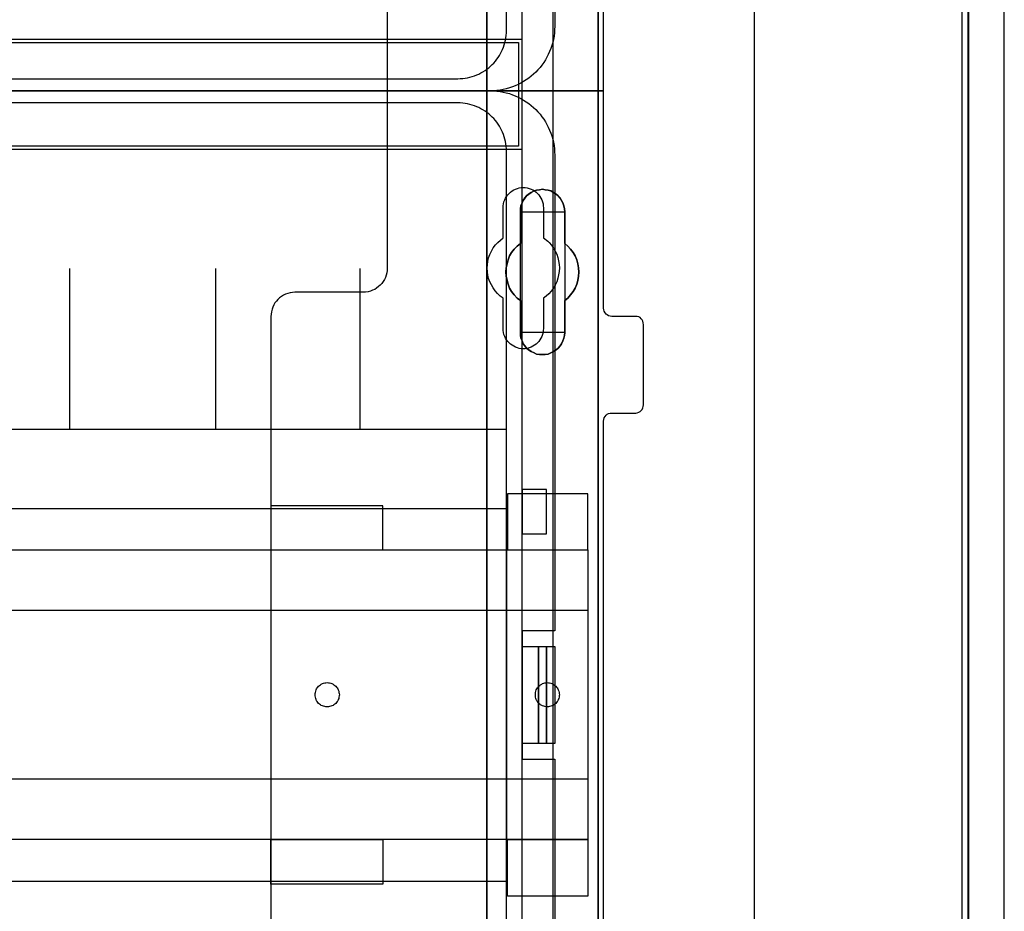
# Model space of a CAD drawing. Extents: x -558982 to 5119495, y -5290134 to 121759.
# Tile 79 of 256: x -476426 to -475205, y -22863 to -21756. Entities that reach past the tile are written whole.
import ezdxf

# ---------------------------------------------------------------- set-up
doc = ezdxf.new("R2010")
doc.units = 0
doc.header["$MEASUREMENT"] = 0
doc.layers.get('0').update_dxf_attribs({"color": 252})
for name, color, linetype in [('30', 7, 'Continuous'), ('5', 7, 'Continuous'), ('50', 7, 'Continuous')]:
    doc.layers.add(name, color=color, linetype=linetype)

# ---------------------------------------------------------------- blocks, each defined once
blk = doc.blocks.new('*U1040')
at = {"layer": '5', "color": 7}
for points in [[(443.311642, -20.805704), (443.311642, -801.191648)], [(443.311642, -801.191648), (443.311642, -20.805704)], [(397.375511, -173.234937), (397.375511, -298.744188), (397.375511, -323.250088), (397.375511, -401.905292), (397.375511, -403.035543), (397.220837, -403.960294), (397.117722, -404.371294), (397.014606, -404.62817), (396.911491, -404.83367), (396.808375, -404.885045), (399.747167, -404.885045), (400.056514, -404.93642), (400.314302, -404.987795), (400.572091, -405.14192), (400.82988, -405.34742), (400.984553, -405.55292), (401.139227, -405.809796), (401.242342, -406.118046), (401.242342, -406.374921), (401.242342, -431.137696)], [(373.401156, -431.137696), (373.401156, -406.374921), (373.452713, -406.118046), (373.504271, -405.809796), (373.658944, -405.55292), (373.865175, -405.34742), (374.071406, -405.14192), (374.329195, -404.987795), (374.638542, -404.93642), (374.896331, -404.885045), (384.125168, -404.885045), (384.022053, -404.83367), (383.918937, -404.62817), (383.815822, -404.371294), (383.712706, -403.960294), (383.609591, -403.035543), (383.558033, -401.905292), (383.558033, -401.905292), (383.558033, -78.807593)], [(383.557277, -78.807619), (383.557277, -401.907002), (383.608844, -403.037259), (383.711977, -403.962015), (383.81511, -404.373017), (383.918243, -404.629894), (384.021376, -404.835395), (384.12451, -404.88677), (385.671508, -405.143647), (385.671508, -405.143647), (395.314466, -405.143647), (396.809898, -404.88677), (396.913031, -404.835395), (397.016164, -404.629894), (397.119298, -404.373017), (397.222431, -403.962015), (397.377131, -403.037259), (397.377131, -401.907002), (397.377131, -323.251388), (397.377131, -298.745361), (397.377131, -173.235456)]]:
    blk.add_lwpolyline(points, dxfattribs=at)
at = {"layer": '5', "color": 59}
blk.add_lwpolyline([(443.308991, -20.806406), (443.308991, -801.190946), (443.308991, -20.806406)], close=True, dxfattribs=at)
at = {"layer": '5', "color": 7}
for points in [[(383.557277, -401.907625), (383.557277, -78.808532), (383.557277, -401.907625)], [(397.37448, -173.235771), (397.37448, -298.746832), (397.37448, -173.235771)], [(391.859314, -267.870029), (391.498397, -268.024179), (391.189039, -268.178328), (390.828121, -268.229711), (390.467204, -268.229711), (390.106286, -268.229711), (389.745369, -268.178328), (389.436011, -268.024179), (389.075093, -267.870029), (388.765735, -267.664497), (388.507937, -267.458964), (388.301699, -267.150666), (388.09546, -266.89375), (387.940781, -266.534068), (387.786102, -266.225769), (387.734542, -265.866087), (387.734542, -265.506405), (387.734542, -261.549904), (387.322065, -261.241605), (386.961148, -260.83054), (386.65179, -260.419475), (386.393991, -260.00841), (386.239313, -259.494579), (386.084634, -259.03213), (385.981514, -258.518299), (385.929955, -258.004468), (385.981514, -257.490636), (386.084634, -256.976805), (386.239313, -256.462974), (386.393991, -256.000526), (386.65179, -255.589461), (386.961148, -255.178395), (387.322065, -254.76733), (387.734542, -254.459032), (387.734542, -250.50253), (387.734542, -250.142848), (387.786102, -249.783167), (387.940781, -249.423485), (388.09546, -249.115186), (388.301699, -248.806887), (388.507937, -248.549971), (388.765735, -248.344439), (389.075093, -248.138906), (389.436011, -247.933374), (389.745369, -247.830607), (390.106286, -247.779224), (390.467204, -247.727841), (390.828121, -247.779224), (391.189039, -247.830607), (391.498397, -247.933374), (391.859314, -248.138906), (392.168672, -248.344439), (392.42647, -248.549971), (392.684269, -248.806887), (392.838948, -249.115186), (392.993627, -249.423485), (393.148306, -249.783167), (393.199865, -250.142848), (393.251425, -250.50253), (393.251425, -254.459032), (393.612342, -254.76733), (393.97326, -255.178395), (394.282618, -255.589461), (394.540416, -256.000526), (394.746655, -256.462974), (394.849774, -256.976805), (394.952893, -257.490636), (395.004453, -258.004468), (394.952893, -258.518299), (394.849774, -259.03213), (394.746655, -259.494579), (394.540416, -260.00841), (394.282618, -260.419475), (393.97326, -260.83054), (393.612342, -261.241605), (393.251425, -261.549904), (393.251425, -265.506405), (393.199865, -265.866087), (393.148306, -266.225769), (392.993627, -266.534068), (392.838948, -266.89375), (392.684269, -267.150666), (392.42647, -267.458964), (392.168672, -267.664497), (391.859314, -267.870029)], [(389.075093, -267.870029), (389.436011, -268.024179), (389.745369, -268.178328), (390.106286, -268.229711), (390.467204, -268.229711), (390.828121, -268.229711), (391.189039, -268.178328), (391.498397, -268.024179), (391.859314, -267.870029), (392.168672, -267.664497), (392.42647, -267.458964), (392.684269, -267.150666), (392.838948, -266.89375), (392.993627, -266.534068), (393.148306, -266.225769), (393.199865, -265.866087), (393.251425, -265.506405), (393.251425, -261.549904), (393.612342, -261.241605), (393.97326, -260.83054), (394.282618, -260.419475), (394.540416, -260.00841), (394.746655, -259.494579), (394.849774, -259.03213), (394.952893, -258.518299), (395.004453, -258.004468), (394.952893, -257.490636), (394.849774, -256.976805), (394.746655, -256.462974), (394.540416, -256.000526), (394.282618, -255.589461), (393.97326, -255.178395), (393.612342, -254.76733), (393.251425, -254.459032), (393.251425, -250.50253), (393.199865, -250.142848), (393.148306, -249.783167), (392.993627, -249.423485), (392.838948, -249.115186), (392.684269, -248.806887), (392.42647, -248.549971), (392.168672, -248.344439), (391.859314, -248.138906), (391.498397, -247.933374), (391.189039, -247.830607), (390.828121, -247.779224), (390.467204, -247.727841), (390.106286, -247.779224), (389.745369, -247.830607), (389.436011, -247.933374), (389.075093, -248.138906), (388.765735, -248.344439), (388.507937, -248.549971), (388.301699, -248.806887), (388.09546, -249.115186), (387.940781, -249.423485), (387.786102, -249.783167), (387.734542, -250.142848), (387.734542, -250.50253), (387.734542, -254.459032), (387.322065, -254.76733), (386.961148, -255.178395), (386.65179, -255.589461), (386.393991, -256.000526), (386.239313, -256.462974), (386.084634, -256.976805), (385.981514, -257.490636), (385.929955, -258.004468), (385.981514, -258.518299), (386.084634, -259.03213), (386.239313, -259.494579), (386.393991, -260.00841), (386.65179, -260.419475), (386.961148, -260.83054), (387.322065, -261.241605), (387.734542, -261.549904), (387.734542, -265.506405), (387.734542, -265.866087), (387.786102, -266.225769), (387.940781, -266.534068), (388.09546, -266.89375), (388.301699, -267.150666), (388.507937, -267.458964), (388.765735, -267.664497), (389.075093, -267.870029)], [(389.075093, -267.870029), (389.436011, -268.024179), (389.745369, -268.178328), (390.106286, -268.229711), (390.467204, -268.229711), (390.828121, -268.229711), (391.189039, -268.178328), (391.498397, -268.024179), (391.859314, -267.870029), (392.168672, -267.664497), (392.42647, -267.458964), (392.684269, -267.150666), (392.838948, -266.89375), (392.993627, -266.534068), (393.148306, -266.225769), (393.199865, -265.866087), (393.251425, -265.506405), (393.251425, -261.549904), (393.612342, -261.241605), (393.97326, -260.83054), (394.282618, -260.419475), (394.540416, -260.00841), (394.746655, -259.494579), (394.849774, -259.03213), (394.952893, -258.518299), (395.004453, -258.004468), (394.952893, -257.490636), (394.849774, -256.976805), (394.746655, -256.462974), (394.540416, -256.000526), (394.282618, -255.589461), (393.97326, -255.178395), (393.612342, -254.76733), (393.251425, -254.459032), (393.251425, -250.50253), (393.199865, -250.142848), (393.148306, -249.783167), (392.993627, -249.423485), (392.838948, -249.115186), (392.684269, -248.806887), (392.42647, -248.549971), (392.168672, -248.344439), (391.859314, -248.138906), (391.498397, -247.933374), (391.189039, -247.830607), (390.828121, -247.779224), (390.467204, -247.727841), (390.106286, -247.779224), (389.745369, -247.830607), (389.436011, -247.933374), (389.075093, -248.138906), (388.765735, -248.344439), (388.507937, -248.549971), (388.301699, -248.806887), (388.09546, -249.115186), (387.940781, -249.423485), (387.786102, -249.783167), (387.734542, -250.142848), (387.734542, -250.50253), (387.734542, -254.459032), (387.322065, -254.76733), (386.961148, -255.178395), (386.65179, -255.589461), (386.393991, -256.000526), (386.239313, -256.462974), (386.084634, -256.976805), (385.981514, -257.490636), (385.929955, -258.004468), (385.981514, -258.518299), (386.084634, -259.03213), (386.239313, -259.494579), (386.393991, -260.00841), (386.65179, -260.419475), (386.961148, -260.83054), (387.322065, -261.241605), (387.734542, -261.549904), (387.734542, -265.506405), (387.734542, -265.866087), (387.786102, -266.225769), (387.940781, -266.534068), (388.09546, -266.89375), (388.301699, -267.150666), (388.507937, -267.458964), (388.765735, -267.664497), (389.075093, -267.870029)], [(393.252118, -250.505736), (393.200534, -250.145639), (393.14895, -249.785541), (392.994199, -249.425444), (392.839448, -249.116789), (392.684697, -248.808134), (392.426778, -248.550921), (392.16886, -248.345151), (391.859357, -248.139381), (391.498271, -247.933611), (391.188769, -247.830726), (390.827683, -247.779284), (390.466597, -247.727841), (390.105511, -247.779284), (389.744425, -247.830726), (389.434922, -247.933611), (389.073836, -248.139381), (388.764334, -248.345151), (388.506415, -248.550921), (388.30008, -248.808134), (388.093746, -249.116789), (387.938994, -249.425444), (387.784243, -249.785541), (387.73266, -250.145639), (387.73266, -250.505736), (393.252118, -250.505736)], [(387.73266, -254.462051), (387.73266, -250.503088), (387.73266, -254.462051)], [(393.249467, -250.503088), (393.249467, -254.462051), (393.249467, -250.503088)], [(387.735311, -254.459403), (387.322658, -254.767738), (386.961587, -255.178852), (386.652097, -255.589966), (386.394189, -256.001079), (386.239444, -256.463582), (386.084699, -256.977474), (385.981536, -257.491366), (385.929955, -258.005258), (385.981536, -258.51915), (386.084699, -259.033041), (386.239444, -259.495544), (386.394189, -260.009436), (386.652097, -260.42055), (386.961587, -260.831663), (387.322658, -261.242777), (387.735311, -261.551112), (387.735311, -254.459403)], [(393.249467, -261.551112), (393.610787, -261.242777), (393.972108, -260.831663), (394.281812, -260.42055), (394.539898, -260.009436), (394.746367, -259.495544), (394.849601, -259.033041), (394.952836, -258.51915), (395.004453, -258.005258), (394.952836, -257.491366), (394.849601, -256.977474), (394.746367, -256.463582), (394.539898, -256.001079), (394.281812, -255.589966), (393.972108, -255.178852), (393.610787, -254.767738), (393.249467, -254.459403), (393.249467, -261.551112)], [(387.73266, -265.507427), (387.73266, -261.548464), (387.73266, -265.507427)], [(393.249467, -261.548464), (393.249467, -265.507427), (393.249467, -261.548464)], [(387.73266, -265.504779), (387.73266, -265.864676), (387.784243, -266.224573), (387.938994, -266.533055), (388.093746, -266.892952), (388.30008, -267.150021), (388.506415, -267.458504), (388.764334, -267.664159), (389.073836, -267.869815), (389.434922, -268.024056), (389.744425, -268.178298), (390.105511, -268.229711), (390.466597, -268.229711), (390.827683, -268.229711), (391.188769, -268.178298), (391.498271, -268.024056), (391.859357, -267.869815), (392.16886, -267.664159), (392.426778, -267.458504), (392.684697, -267.150021), (392.839448, -266.892952), (392.994199, -266.533055), (393.14895, -266.224573), (393.200534, -265.864676), (393.252118, -265.504779), (387.73266, -265.504779)], [(397.37448, -298.744184), (397.37448, -323.252684), (397.37448, -298.744184)], [(397.37448, -323.250036), (397.37448, -401.907625), (397.37448, -323.250036)]]:
    blk.add_lwpolyline(points, close=True, dxfattribs=at)
at = {"layer": '50', "color": 7}
for points in [[(447.768034, -801.133213), (447.768034, -20.558787), (447.7167, -19.53212), (447.665366, -18.556787), (447.511363, -17.530121), (447.35736, -16.554788), (447.152023, -15.579455), (446.844018, -14.655455), (446.536012, -13.731456), (446.176672, -12.807456), (445.765998, -11.934789), (445.30399, -11.113456), (444.841981, -10.24079), (444.328639, -9.47079), (443.763962, -8.70079), (443.147951, -7.930791), (442.53194, -7.212124), (441.864594, -6.544791), (441.145915, -5.877458), (440.427235, -5.261458), (439.657221, -4.645458), (438.887207, -4.132125)], [(442.54019, -801.136518), (442.54019, -20.552831)], [(416.766812, -397.907699), (416.766812, -84.554755)], [(55.98194, -85.921426), (391.762235, -85.921426), (391.762235, -735.000783), (55.98194, -735.000783), (55.98194, -85.921426)], [(59.825943, -92.486155), (387.918232, -92.486155), (387.918232, -379.414356), (59.825943, -379.414356), (59.825943, -92.486155)], [(59.825943, -229.100851), (387.918232, -229.100851), (387.918232, -242.79966), (59.825943, -242.79966), (59.825943, -229.100851)]]:
    blk.add_lwpolyline(points, dxfattribs=at)
blk.add_lwpolyline([(60.239505, -229.513961), (387.507321, -229.513961), (387.507321, -242.386551), (60.239505, -242.386551), (60.239505, -229.513961)], close=True, dxfattribs=at)
blk = doc.blocks.new('*U1042')
at = {"layer": '50', "color": 7}
for points in [[(392.000828, -168.476979), (392.000828, -227.493776), (391.979828, -227.914123), (391.958828, -228.313453), (391.916828, -228.712784), (391.832828, -229.112114), (391.748828, -229.511444), (391.643828, -229.889757), (391.517828, -230.26807), (391.370828, -230.625365), (391.202828, -230.98266), (391.034827, -231.318938), (390.845827, -231.655216), (390.635827, -231.991494), (390.404827, -232.306755), (390.173827, -232.600998), (389.921826, -232.895242), (389.648826, -233.168468), (389.375826, -233.420676), (389.081826, -233.672885), (388.787825, -233.925093), (388.472825, -234.135267), (388.136825, -234.345441), (387.800824, -234.534597), (387.464824, -234.723754), (387.107824, -234.870875), (386.750823, -235.017997), (386.372823, -235.144101), (385.994823, -235.249188), (385.595822, -235.333258), (385.217822, -235.417327), (384.818821, -235.459362), (384.419821, -235.501397), (383.999821, -235.501397), (64.001505, -235.501397)], [(67.968952, -234.010496), (379.969373, -234.010496), (380.284376, -233.989478), (380.599379, -233.96846), (380.893383, -233.926425), (381.187386, -233.884389), (381.481389, -233.821336), (381.775392, -233.737265), (382.048395, -233.632176), (382.321398, -233.527087), (382.594401, -233.421999), (382.846404, -233.274874), (383.098407, -233.148768), (383.35041, -232.980626), (383.581412, -232.812484), (383.812415, -232.644342), (384.022417, -232.455182), (384.232419, -232.245004), (384.442422, -232.055844), (384.631424, -231.824649), (384.820426, -231.593454), (384.988428, -231.362258), (385.135429, -231.131063), (385.282431, -230.87885), (385.408432, -230.605619), (385.534434, -230.353406), (385.639435, -230.080175), (385.744436, -229.806944), (385.828437, -229.512696), (385.891437, -229.218447), (385.933438, -228.924198), (385.975438, -228.62995), (385.996439, -228.314683), (386.017439, -227.999417), (386.017439, -93.002352)]]:
    blk.add_lwpolyline(points, dxfattribs=at)
blk = doc.blocks.new('*U1043')
at = {"layer": '30', "color": 7}
blk.add_lwpolyline([(371.227935, -213.484137), (371.227935, -235.501397), (398.057414, -235.501397), (398.057414, -208.508866)], dxfattribs=at)
blk.add_lwpolyline([(371.227935, -213.484137), (371.227935, -235.501397), (398.057414, -235.501397), (398.057414, -208.508866)], dxfattribs=at)
blk = doc.blocks.new('*U1051')
at = {"layer": '50', "color": 7}
for points in [[(64.001505, -235.498748), (383.999821, -235.498748), (384.419821, -235.519766), (384.818821, -235.540783), (385.217822, -235.582818), (385.595822, -235.666887), (385.994823, -235.750957), (386.372823, -235.856044), (386.750823, -235.982148), (387.107824, -236.12927), (387.464824, -236.276391), (387.800824, -236.465548), (388.136825, -236.654704), (388.472825, -236.864878), (388.787825, -237.075052), (389.081826, -237.32726), (389.375826, -237.579469), (389.648826, -237.831677), (389.921826, -238.104903), (390.173827, -238.399147), (390.404827, -238.714407), (390.635827, -239.00865), (390.845827, -239.344929), (391.034827, -239.681207), (391.202828, -240.017485), (391.370828, -240.37478), (391.517828, -240.753093), (391.643828, -241.110388), (391.748828, -241.488701), (391.832828, -241.888031), (391.916828, -242.287361), (391.958828, -242.686692), (391.979828, -243.086022), (392.000828, -243.506369), (392.000828, -302.523166), (387.968824, -302.523166), (387.968824, -318.475355), (392.000828, -318.475355), (392.000828, -377.492152)], [(386.017439, -377.997901), (386.017439, -243.003268), (385.996439, -242.688007), (385.975438, -242.372747), (385.933438, -242.078503), (385.891437, -241.78426), (385.828437, -241.490017), (385.744436, -241.195773), (385.639435, -240.922547), (385.534434, -240.649321), (385.408432, -240.397113), (385.282431, -240.123887), (385.135429, -239.871678), (384.988428, -239.640487), (384.820426, -239.409296), (384.631424, -239.178105), (384.442422, -238.946914), (384.232419, -238.757757), (384.022417, -238.547583), (383.812415, -238.358427), (383.581412, -238.190288), (383.35041, -238.022149), (383.098407, -237.85401), (382.846404, -237.727906), (382.594401, -237.580784), (382.321398, -237.475697), (382.048395, -237.37061), (381.775392, -237.265523), (381.481389, -237.181454), (381.187386, -237.118401), (380.893383, -237.076367), (380.599379, -237.034332), (380.284376, -237.013315), (379.969373, -236.992297), (67.968952, -236.992297)], [(61.983887, -277.514077), (386.017439, -277.514077), (386.017439, -277.514077), (386.017439, -243.003308), (385.996439, -242.688045), (385.975438, -242.372782), (385.933438, -242.078537), (385.891437, -241.784292), (385.828437, -241.490047), (385.744436, -241.195801), (385.639435, -240.922574), (385.534434, -240.649346), (385.408432, -240.397136), (385.282431, -240.123908), (385.135429, -239.871698), (384.988428, -239.640505), (384.820426, -239.409312), (384.631424, -239.178119), (384.442422, -238.946927), (384.232419, -238.757769), (384.022417, -238.547594), (383.812415, -238.358436), (383.581412, -238.190296), (383.35041, -238.022156), (383.098407, -237.854016), (382.846404, -237.72791), (382.594401, -237.580788), (382.321398, -237.4757), (382.048395, -237.370613), (381.775392, -237.265525), (381.481389, -237.181455), (381.187386, -237.118402), (380.893383, -237.076367), (380.599379, -237.034332), (380.284376, -237.013315), (379.969373, -236.992297), (67.968952, -236.992297)], [(386.017439, -277.514077), (386.017439, -243.003308), (385.996439, -242.688045), (385.975438, -242.372782), (385.933438, -242.078537), (385.891437, -241.784292), (385.828437, -241.490047), (385.744436, -241.195801), (385.639435, -240.922574), (385.534434, -240.649346), (385.408432, -240.397136), (385.282431, -240.123908), (385.135429, -239.871698), (384.988428, -239.640505), (384.820426, -239.409312), (384.631424, -239.178119), (384.442422, -238.946927), (384.232419, -238.757769), (384.022417, -238.547594), (383.812415, -238.358436), (383.581412, -238.190296), (383.35041, -238.022156), (383.098407, -237.854016), (382.846404, -237.72791), (382.594401, -237.580788), (382.321398, -237.4757), (382.048395, -237.370613), (381.775392, -237.265525), (381.481389, -237.181455), (381.187386, -237.118402), (380.893383, -237.076367), (380.599379, -237.034332), (380.284376, -237.013315), (379.969373, -236.992297), (67.968952, -236.992297)], [(61.983887, -277.514077), (386.017439, -277.514077)], [(331.835553, -277.556447), (331.835553, -257.54713)], [(349.936831, -277.556447), (349.936831, -257.54713)], [(367.849885, -277.556447), (367.849885, -257.54713)], [(390.972226, -284.995061), (387.968602, -284.995061), (387.968602, -290.481999), (390.972226, -290.481999), (390.972226, -284.995061)], [(61.983887, -287.349254), (386.017439, -287.349254), (386.017439, -333.651915), (61.983887, -333.651915), (61.983887, -287.349254)], [(387.968602, -304.477399), (389.986041, -304.477399), (389.986041, -316.52377), (387.968602, -316.52377), (387.968602, -304.477399)], [(389.98339, -304.477399), (390.972226, -304.477399), (390.972226, -316.52377), (389.98339, -316.52377), (389.98339, -304.477399)], [(390.969575, -304.477399), (392.000828, -304.477399), (392.000828, -316.52377), (390.969575, -316.52377), (390.969575, -304.477399)]]:
    blk.add_lwpolyline(points, dxfattribs=at)
blk = doc.blocks.new('*U1052')
at = {"layer": '30', "color": 7}
for points in [[(398.057414, -344.481933), (398.057414, -276.516588), (398.07979, -276.313975), (398.14692, -276.111363), (398.236426, -275.931262), (398.370685, -275.773675), (398.504945, -275.661112), (398.683957, -275.571062), (398.862969, -275.526037), (399.064358, -275.503524), (402.062815, -275.503524), (402.062815, -275.503524), (402.241828, -275.481012), (402.42084, -275.413474), (402.599852, -275.323424), (402.734112, -275.188349), (402.845995, -275.053273), (402.935501, -274.873173), (402.980254, -274.693073), (403.00263, -274.49046), (403.00263, -264.539919), (402.980254, -264.314794), (402.935501, -264.112181), (402.845995, -263.932081), (402.734112, -263.797006), (402.599852, -263.66193), (402.42084, -263.57188), (402.241828, -263.526855), (402.062815, -263.504343), (399.064358, -263.504343), (398.862969, -263.48183), (398.683957, -263.436805), (398.504945, -263.324242), (398.370685, -263.21168), (398.236426, -263.054092), (398.14692, -262.873992), (398.07979, -262.693891), (398.057414, -262.491279), (398.057414, -235.498748), (371.227935, -235.498748), (371.227935, -257.516008), (371.205558, -257.808671), (371.160805, -258.101334), (371.093675, -258.393997), (371.004169, -258.664148), (370.86991, -258.934298), (370.713274, -259.181936), (370.534262, -259.407061), (370.355249, -259.632187), (370.131484, -259.812287), (369.907719, -259.992387), (369.661577, -260.149975), (369.393058, -260.262538), (369.124539, -260.3751), (368.856021, -260.442638), (368.542749, -260.487663), (368.251854, -260.510175), (359.771143, -260.510175), (359.480248, -260.532688), (359.166976, -260.577713), (358.876081, -260.645251), (358.607563, -260.757813), (358.339044, -260.870376), (358.092902, -261.027964), (357.869137, -261.208064), (357.667748, -261.388164), (357.466359, -261.61329), (357.287346, -261.838415), (357.153087, -262.086053), (357.018828, -262.356203), (356.929322, -262.626354), (356.862192, -262.919017), (356.817439, -263.21168), (356.795062, -263.504343), (356.795062, -357.494179)], [(402.062815, -275.503524), (402.241828, -275.481012), (402.42084, -275.413474), (402.599852, -275.323424), (402.734112, -275.188349), (402.845995, -275.053273), (402.935501, -274.873173), (402.980254, -274.693073), (403.00263, -274.49046), (403.00263, -264.539919), (402.980254, -264.314794), (402.935501, -264.112181), (402.845995, -263.932081), (402.734112, -263.797006), (402.599852, -263.66193), (402.42084, -263.57188), (402.241828, -263.526855), (402.062815, -263.504343), (399.064358, -263.504343), (398.862969, -263.48183), (398.683957, -263.436805), (398.504945, -263.324242), (398.370685, -263.21168), (398.236426, -263.054092), (398.14692, -262.873992), (398.07979, -262.693891), (398.057414, -262.491279), (398.057414, -235.498748), (371.227935, -235.498748), (371.227935, -257.516008), (371.205558, -257.808671), (371.160805, -258.101334), (371.093675, -258.393997), (371.004169, -258.664148), (370.86991, -258.934298), (370.713274, -259.181936), (370.534262, -259.407061), (370.355249, -259.632187), (370.131484, -259.812287), (369.907719, -259.992387), (369.661577, -260.149975), (369.393058, -260.262538), (369.124539, -260.3751), (368.856021, -260.442638), (368.542749, -260.487663), (368.251854, -260.510175), (359.771143, -260.510175), (359.480248, -260.532688), (359.166976, -260.577713), (358.876081, -260.645251), (358.607563, -260.757813), (358.339044, -260.870376), (358.092902, -261.027964), (357.869137, -261.208064), (357.667748, -261.388164), (357.466359, -261.61329), (357.287346, -261.838415), (357.153087, -262.086053), (357.018828, -262.356203), (356.929322, -262.626354), (356.862192, -262.919017), (356.817439, -263.21168), (356.795062, -263.504343), (356.795062, -357.494179)], [(398.057414, -344.481933), (398.057414, -276.516588), (398.07979, -276.313975), (398.14692, -276.111363), (398.236426, -275.931262), (398.370685, -275.773675), (398.504945, -275.661112), (398.683957, -275.571062), (398.862969, -275.526037), (399.064358, -275.503524), (402.062815, -275.503524)], [(385.593114, -265.014208), (385.593114, -261.254184), (385.235012, -260.984003), (384.899291, -260.668792), (384.608333, -260.331065), (384.362138, -259.970823), (384.138324, -259.588066), (383.959273, -259.20531), (383.802604, -258.800038), (383.713078, -258.372251), (383.645934, -257.966979), (383.623553, -257.516676), (383.645934, -257.088889), (383.713078, -256.661102), (383.802604, -256.233315), (383.959273, -255.805528), (384.138324, -255.400256), (384.362138, -254.994984), (384.630715, -254.634743), (384.921673, -254.319531), (385.257393, -254.026835), (385.593114, -253.756653), (385.593114, -250.019145), (385.615495, -249.771479), (385.637877, -249.523813), (385.705021, -249.276147), (385.794546, -249.050996), (385.906453, -248.825845), (386.01836, -248.623209), (386.17503, -248.420573), (386.331699, -248.240452), (386.51075, -248.082846), (386.712183, -247.92524), (386.913615, -247.812665), (387.137429, -247.700089), (387.361243, -247.610029), (387.607438, -247.542484), (387.853633, -247.497453), (388.099828, -247.497453), (388.346023, -247.497453), (388.592218, -247.542484), (388.838414, -247.610029), (389.062227, -247.700089), (389.286041, -247.812665), (389.487473, -247.92524), (389.688906, -248.082846), (389.867957, -248.240452), (390.024626, -248.420573), (390.158915, -248.623209), (390.293203, -248.825845), (390.40511, -249.050996), (390.494635, -249.276147), (390.56178, -249.523813), (390.584161, -249.771479), (390.606542, -250.019145), (390.606542, -253.756653), (390.785593, -253.891744), (390.964644, -254.026835), (391.143695, -254.18444), (391.300365, -254.342046), (391.591323, -254.657258), (391.837518, -255.017499), (392.061332, -255.400256), (392.240383, -255.783013), (392.374671, -256.188285), (392.486578, -256.616072), (392.553722, -257.043859), (392.576103, -257.471646), (392.553722, -257.921948), (392.486578, -258.349735), (392.397052, -258.777523), (392.240383, -259.20531), (392.061332, -259.633097), (391.815137, -260.038369), (391.568941, -260.376095), (391.255602, -260.691307), (390.942263, -260.984003), (390.606542, -261.254184), (390.606542, -265.014208), (390.584161, -265.261874), (390.56178, -265.50954), (390.494635, -265.757206), (390.40511, -265.982357), (390.293203, -266.207508), (390.158915, -266.410144), (390.024626, -266.61278), (389.867957, -266.792901), (389.688906, -266.950507), (389.487473, -267.085597), (389.286041, -267.220688), (389.062227, -267.333264), (388.838414, -267.423324), (388.592218, -267.490869), (388.346023, -267.513385), (388.099828, -267.5359), (387.853633, -267.513385), (387.607438, -267.490869), (387.361243, -267.423324), (387.137429, -267.333264), (386.913615, -267.220688), (386.712183, -267.085597), (386.51075, -266.950507), (386.331699, -266.792901), (386.17503, -266.61278), (386.01836, -266.410144), (385.906453, -266.207508), (385.794546, -265.982357), (385.705021, -265.757206), (385.637877, -265.50954), (385.615495, -265.261874), (385.593114, -265.014208)], [(396.088727, -285.52204), (386.128782, -285.52204), (386.128782, -292.481342), (396.088727, -292.481342), (396.088727, -285.52204)], [(370.691796, -287.02883), (356.795062, -287.02883), (356.795062, -292.481342), (370.691796, -292.481342), (370.691796, -287.02883)], [(51.981526, -292.478694), (396.088727, -292.478694), (396.088727, -328.453624), (51.981526, -328.453624), (51.981526, -292.478694)], [(51.981526, -299.972919), (396.088727, -299.972919), (396.088727, -320.959398), (51.981526, -320.959398), (51.981526, -299.972919)], [(363.777295, -311.976921), (363.620465, -311.954372), (363.463635, -311.931823), (363.306806, -311.909275), (363.17238, -311.864177), (363.037955, -311.796531), (362.925933, -311.728885), (362.813912, -311.63869), (362.701891, -311.548496), (362.612274, -311.435752), (362.522657, -311.323009), (362.455444, -311.210265), (362.388231, -311.074973), (362.343423, -310.939681), (362.321019, -310.78184), (362.298614, -310.624), (362.298614, -310.466159), (362.298614, -310.308318), (362.321019, -310.173026), (362.343423, -310.015185), (362.388231, -309.879893), (362.455444, -309.744601), (362.522657, -309.631858), (362.612274, -309.519114), (362.701891, -309.406371), (362.813912, -309.316176), (362.925933, -309.225981), (363.037955, -309.158335), (363.17238, -309.090689), (363.306806, -309.023043), (363.463635, -309.000495), (363.620465, -308.977946), (363.777295, -308.955397), (363.934125, -308.977946), (364.06855, -309.000495), (364.22538, -309.023043), (364.359805, -309.090689), (364.494231, -309.158335), (364.606252, -309.225981), (364.718273, -309.316176), (364.830295, -309.406371), (364.919912, -309.519114), (365.009529, -309.631858), (365.099146, -309.744601), (365.143954, -309.879893), (365.211167, -310.015185), (365.233571, -310.173026), (365.255975, -310.308318), (365.27838, -310.466159), (365.255975, -310.624), (365.233571, -310.78184), (365.211167, -310.939681), (365.143954, -311.074973), (365.099146, -311.210265), (365.009529, -311.323009), (364.919912, -311.435752), (364.830295, -311.548496), (364.718273, -311.63869), (364.606252, -311.728885), (364.494231, -311.796531), (364.359805, -311.864177), (364.22538, -311.909275), (364.06855, -311.931823), (363.934125, -311.954372), (363.777295, -311.976921)], [(391.075019, -311.976921), (390.918189, -311.954372), (390.783763, -311.931823), (390.649338, -311.909275), (390.492508, -311.864177), (390.380487, -311.796531), (390.246061, -311.728885), (390.13404, -311.63869), (390.022019, -311.548496), (389.932402, -311.435752), (389.842785, -311.323009), (389.775572, -311.210265), (389.70836, -311.074973), (389.663551, -310.939681), (389.618743, -310.78184), (389.596338, -310.624), (389.596338, -310.466159), (389.596338, -310.308318), (389.618743, -310.173026), (389.663551, -310.015185), (389.70836, -309.879893), (389.775572, -309.744601), (389.842785, -309.631858), (389.932402, -309.519114), (390.022019, -309.406371), (390.13404, -309.316176), (390.246061, -309.225981), (390.380487, -309.158335), (390.492508, -309.090689), (390.649338, -309.023043), (390.783763, -309.000495), (390.918189, -308.977946), (391.075019, -308.955397), (391.231848, -308.977946), (391.366274, -309.000495), (391.523104, -309.023043), (391.657529, -309.090689), (391.791955, -309.158335), (391.903976, -309.225981), (392.015997, -309.316176), (392.128018, -309.406371), (392.217635, -309.519114), (392.307252, -309.631858), (392.396869, -309.744601), (392.441678, -309.879893), (392.508891, -310.015185), (392.531295, -310.173026), (392.553699, -310.308318), (392.576103, -310.466159), (392.553699, -310.624), (392.531295, -310.78184), (392.508891, -310.939681), (392.441678, -311.074973), (392.396869, -311.210265), (392.307252, -311.323009), (392.217635, -311.435752), (392.128018, -311.548496), (392.015997, -311.63869), (391.903976, -311.728885), (391.791955, -311.796531), (391.657529, -311.864177), (391.523104, -311.909275), (391.366274, -311.931823), (391.231848, -311.954372), (391.075019, -311.976921)], [(370.691796, -333.969691), (356.795062, -333.969691), (356.795062, -328.450976), (370.691796, -328.450976), (370.691796, -333.969691)], [(396.088727, -335.479129), (386.128782, -335.479129), (386.128782, -328.450976), (396.088727, -328.450976), (396.088727, -335.479129)]]:
    blk.add_lwpolyline(points, dxfattribs=at)
blk.add_lwpolyline([(51.981526, -292.478694), (396.088727, -292.478694), (396.088727, -328.453624), (51.981526, -328.453624), (51.981526, -292.478694)], close=True, dxfattribs=at)

msp = doc.modelspace()

# ---------------------------------------------------------------- block references
at = {"xscale": 10, "yscale": 10, "zscale": 10}
for name in ['*U1040', '*U1043', '*U1042', '*U1052', '*U1051']:
    msp.add_blockref(name, (-479682.3, -19489.1), dxfattribs=at)

doc.saveas('drawing.dxf')
